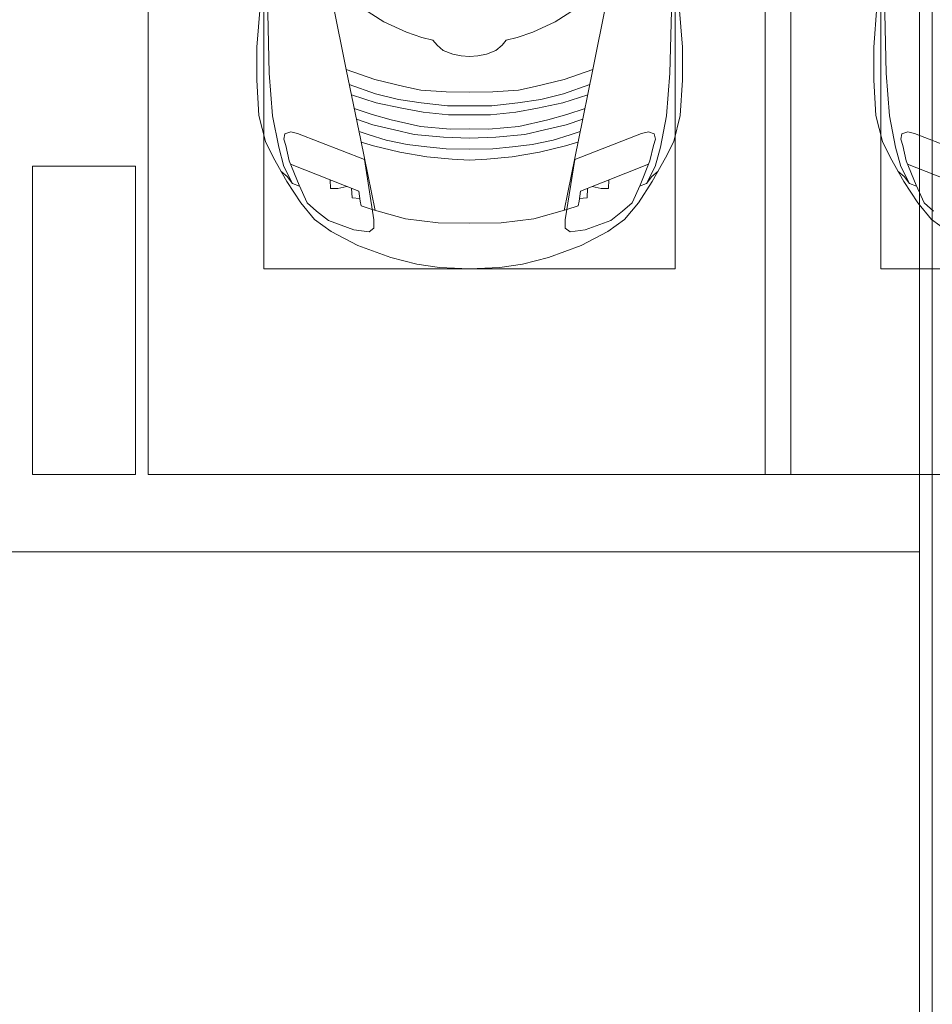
# Model space of a CAD drawing. Header units: millimetres. Extents: x -32229 to 291619, y -13689 to 125138.
# Tile 82 of 256: x 19185 to 22735, y 113699 to 117530. Entities that reach past the tile are written whole.
import ezdxf

# ---------------------------------------------------------------- set-up
doc = ezdxf.new("R2010")
doc.units = ezdxf.units.MM
for name, color, linetype, lineweight in [('A-DETL-GENF-OTLN', 7, 'Continuous', 18), ('A-FLOR-____-OTLN', 7, 'Continuous', 18), ('A-GENM-____-OTLN', 7, 'Continuous', 18), ('C-PRKG-____-OTLN', 7, 'Continuous', 18), ('S-COLS-____-MCUT', 7, 'Continuous', 40)]:
    doc.layers.add(name, color=color, linetype=linetype, lineweight=lineweight)

# ---------------------------------------------------------------- blocks, each defined once
blk = doc.blocks.new('АР_Машиноместо - 4900x2400_М__5300х2500_-3113489--02 ЭМ')
at = {"layer": 'A-DETL-GENF-OTLN', "color": 254, "lineweight": 13, "true_color": 0xd4d4d4}
for p, q in [((470.9, 1561.4), (462.8, 1889.5)), ((2029.1, 1561.4), (2037.2, 1889.5)), ((483.4, 1395.6), (470.9, 1561.4)), ((2016.6, 1395.6), (2029.1, 1561.4)), ((507.4, 1274.3), (483.4, 1395.6)), ((1992.6, 1274.3), (2016.6, 1395.6)), ((527.9, 1198.6), (507.4, 1274.3)), ((1972.1, 1198.6), (1992.6, 1274.3)), ((561.7, 1132.1), (527.9, 1198.6)), ((818.8, 1102.9), (554, 1208.1)), ((1681.2, 1102.9), (1946, 1208.1)), ((1938.3, 1132.1), (1972.1, 1198.6)), ((709.1, 1112.7), (708.2, 1146.9)), ((737.7, 1113.6), (709.1, 1112.7)), ((772.6, 1121.3), (737.7, 1113.6)), ((792.9, 1076.2), (791.2, 1114.5)), ((1707.1, 1076.2), (1708.8, 1114.5)), ((1727.4, 1121.3), (1762.3, 1113.6)), ((1762.3, 1113.6), (1790.9, 1112.7)), ((1790.9, 1112.7), (1791.8, 1146.9)), ((823.3, 1074.4), (792.9, 1076.2)), ((824.1, 1063.7), (818.8, 1102.9)), ((1675.9, 1063.7), (1681.2, 1102.9)), ((1676.7, 1074.4), (1707.1, 1076.2)), ((827.7, 1045), (824.1, 1063.7)), ((871.3, 1031.9), (827.7, 1045)), ((1628.7, 1031.9), (1672.3, 1045)), ((1672.3, 1045), (1675.9, 1063.7))]:
    blk.add_line(p, q, dxfattribs=at)
at = {"layer": 'A-DETL-GENF-OTLN', "color": 253, "lineweight": 13, "true_color": 0xaaaaaa}
for p, q in [((422, 1662.9), (434.8, 1820.7)), ((770, 1576.5), (718.3, 1834.2)), ((917, 1761.1), (837.5, 1812.1)), ((1583, 1761.1), (1662.5, 1812.1)), ((1730, 1576.5), (1781.7, 1834.2)), ((2078, 1662.9), (2065.2, 1820.7)), ((1004.2, 1721.4), (917, 1761.1)), ((1495.8, 1721.4), (1583, 1761.1)), ((1064.9, 1700.5), (1004.2, 1721.4)), ((1107.2, 1689.8), (1064.9, 1700.5)), ((1123.5, 1670.9), (1107.2, 1689.8)), ((1376.5, 1670.9), (1392.8, 1689.8)), ((1392.8, 1689.8), (1435.1, 1700.5)), ((1435.1, 1700.5), (1495.8, 1721.4)), ((422, 1534.1), (422, 1662.9)), ((1147.5, 1650.5), (1123.5, 1670.9)), ((1184.7, 1635.7), (1147.5, 1650.5)), ((1315.3, 1635.7), (1352.5, 1650.5)), ((1352.5, 1650.5), (1376.5, 1670.9)), ((2078, 1534.1), (2078, 1662.9)), ((1217.8, 1629.1), (1184.7, 1635.7)), ((1217.8, 1629.1), (1250, 1626.8)), ((1282.2, 1629.1), (1250, 1626.8)), ((1282.2, 1629.1), (1315.3, 1635.7)), ((826.8, 1300.9), (770, 1576.5)), ((881.7, 1536.4), (770, 1576.5)), ((1618.3, 1536.4), (1730, 1576.5)), ((1673.2, 1300.9), (1730, 1576.5)), ((430.8, 1396.6), (422, 1534.1)), ((994.9, 1509.3), (881.7, 1536.4)), ((1505.1, 1509.3), (1618.3, 1536.4)), ((2069.2, 1396.6), (2078, 1534.1)), ((884.3, 1480.8), (782, 1518.1)), ((1060, 1496.1), (994.9, 1509.3)), ((1159.3, 1489.1), (1060, 1496.1)), ((1340.7, 1489.1), (1440, 1496.1)), ((1440, 1496.1), (1505.1, 1509.3)), ((1615.7, 1480.8), (1718, 1518.1)), ((887, 1446.5), (790.4, 1477.3)), ((973.4, 1459.7), (884.3, 1480.8)), ((1061.9, 1445.7), (973.4, 1459.7)), ((1250, 1488.3), (1159.3, 1489.1)), ((1250, 1488.3), (1340.7, 1489.1)), ((1438.1, 1445.7), (1526.6, 1459.7)), ((1526.6, 1459.7), (1615.7, 1480.8)), ((1613, 1446.5), (1709.6, 1477.3)), ((871.4, 1401.1), (800.5, 1424.6)), ((986.2, 1425.6), (887, 1446.5)), ((1070, 1410.4), (986.2, 1425.6)), ((1163.9, 1435.1), (1061.9, 1445.7)), ((1250, 1435.1), (1163.9, 1435.1)), ((1250, 1435.1), (1336.1, 1435.1)), ((1336.1, 1435.1), (1438.1, 1445.7)), ((1430, 1410.4), (1513.8, 1425.6)), ((1513.8, 1425.6), (1613, 1446.5)), ((1628.6, 1401.1), (1699.5, 1424.6)), ((455.7, 1296.1), (430.8, 1396.6)), ((873.8, 1361.2), (809.9, 1383.1)), ((945.3, 1380.6), (871.4, 1401.1)), ((1059, 1354.8), (945.3, 1380.6)), ((1168.3, 1399.8), (1070, 1410.4)), ((1250, 1400.1), (1168.3, 1399.8)), ((1250, 1400.1), (1331.7, 1399.8)), ((1331.7, 1399.8), (1430, 1410.4)), ((1441, 1354.8), (1554.7, 1380.6)), ((1554.7, 1380.6), (1628.6, 1401.1)), ((1626.2, 1361.2), (1690.1, 1383.1)), ((2044.3, 1296.1), (2069.2, 1396.6)), ((958.3, 1341.1), (873.8, 1361.2)), ((1035, 1323.2), (958.3, 1341.1)), ((1174.5, 1344.2), (1059, 1354.8)), ((1250, 1344.9), (1174.5, 1344.2)), ((1250, 1344.9), (1325.5, 1344.2)), ((1325.5, 1344.2), (1441, 1354.8)), ((1465, 1323.2), (1541.7, 1341.1)), ((1541.7, 1341.1), (1626.2, 1361.2)), ((527.2, 1305.2), (531.8, 1326)), ((535, 1280.6), (527.2, 1305.2)), ((531.8, 1326), (554.4, 1333.3)), ((554.4, 1333.3), (580.7, 1327.1)), ((580.7, 1327.1), (841.1, 1225.9)), ((859.1, 1321.2), (819.9, 1334.4)), ((925.2, 1301.6), (859.1, 1321.2)), ((1148.3, 1312.4), (1035, 1323.2)), ((1250, 1309.3), (1148.3, 1312.4)), ((1250, 1309.3), (1351.7, 1312.4)), ((1351.7, 1312.4), (1465, 1323.2)), ((1574.8, 1301.6), (1640.9, 1321.2)), ((1640.9, 1321.2), (1680.1, 1334.4)), ((1919.3, 1327.1), (1658.9, 1225.9)), ((1945.6, 1333.3), (1919.3, 1327.1)), ((1968.2, 1326), (1945.6, 1333.3)), ((1965, 1280.6), (1972.8, 1305.2)), ((1972.8, 1305.2), (1968.2, 1326)), ((487.4, 1232.1), (455.7, 1296.1)), ((548.2, 1220.1), (535, 1280.6)), ((853.8, 1167.4), (826.8, 1300.9)), ((876.3, 1278.7), (828.3, 1293.7)), ((978.6, 1254.6), (876.3, 1278.7)), ((1007.1, 1283.7), (925.2, 1301.6)), ((1083.6, 1274.6), (1007.1, 1283.7)), ((1159.1, 1267.9), (1083.6, 1274.6)), ((1250, 1266.6), (1159.1, 1267.9)), ((1250, 1266.6), (1340.9, 1267.9)), ((1340.9, 1267.9), (1416.4, 1274.6)), ((1416.4, 1274.6), (1492.9, 1283.7)), ((1492.9, 1283.7), (1574.8, 1301.6)), ((1521.4, 1254.6), (1623.7, 1278.7)), ((1623.7, 1278.7), (1671.7, 1293.7)), ((1646.2, 1167.4), (1673.2, 1300.9)), ((1951.8, 1220.1), (1965, 1280.6)), ((2012.6, 1232.1), (2044.3, 1296.1)), ((539.3, 1140.4), (487.4, 1232.1)), ((841.1, 1225.9), (877.7, 991.4)), ((1084.1, 1236), (978.6, 1254.6)), ((1182.5, 1227.5), (1084.1, 1236)), ((1250, 1223.7), (1182.5, 1227.5)), ((1250, 1223.7), (1317.5, 1227.5)), ((1317.5, 1227.5), (1415.9, 1236)), ((1415.9, 1236), (1521.4, 1254.6)), ((1658.9, 1225.9), (1622.3, 991.4)), ((1960.7, 1140.4), (2012.6, 1232.1)), ((586.9, 1126.3), (548.2, 1220.1)), ((1913.1, 1126.3), (1951.8, 1220.1)), ((540.4, 1159.6), (516.2, 1180.5)), ((561.3, 1132.6), (540.4, 1159.6)), ((882.6, 1027.5), (853.8, 1167.4)), ((1617.4, 1027.5), (1646.2, 1167.4)), ((1938.7, 1132.6), (1959.6, 1159.6)), ((1959.6, 1159.6), (1983.8, 1180.5)), ((593.2, 1056.8), (539.3, 1140.4)), ((589, 1121.6), (561.3, 1132.6)), ((617.9, 1057.3), (586.9, 1126.3)), ((1882.1, 1057.3), (1913.1, 1126.3)), ((1906.8, 1056.8), (1960.7, 1140.4)), ((1911, 1121.6), (1938.7, 1132.6)), ((647.2, 992.8), (593.2, 1056.8)), ((654.7, 1024.4), (617.9, 1057.3)), ((1845.3, 1024.4), (1882.1, 1057.3)), ((1852.8, 992.8), (1906.8, 1056.8)), ((700.9, 989.1), (655, 1024.3)), ((1000.2, 994.5), (871.4, 1031.3)), ((1499.8, 994.5), (1628.6, 1031.3)), ((1799.1, 989.1), (1845, 1024.3)), ((711.9, 946.2), (647.2, 992.8)), ((800.1, 952.6), (700.9, 989.1)), ((877.7, 958.9), (859, 944.1)), ((877.7, 991.4), (877.7, 958.9)), ((1127.4, 979.8), (1000.2, 994.5)), ((1250, 977.6), (1127.4, 979.8)), ((1250, 977.6), (1372.6, 979.8)), ((1372.6, 979.8), (1499.8, 994.5)), ((1622.3, 991.4), (1622.3, 958.9)), ((1622.3, 958.9), (1641, 944.1)), ((1699.9, 952.6), (1799.1, 989.1)), ((1788.1, 946.2), (1852.8, 992.8)), ((815.8, 891), (711.9, 946.2)), ((859, 944.1), (800.1, 952.6)), ((1641, 944.1), (1699.9, 952.6)), ((1684.2, 891), (1788.1, 946.2)), ((943.3, 845.1), (815.8, 891)), ((1556.7, 845.1), (1684.2, 891)), ((1044.2, 818.6), (943.3, 845.1)), ((1455.8, 818.6), (1556.7, 845.1)), ((1132.7, 806), (1044.2, 818.6)), ((1250, 800), (1132.7, 806)), ((1250, 800), (1367.3, 806)), ((1367.3, 806), (1455.8, 818.6))]:
    blk.add_line(p, q, dxfattribs=at)
at = {"layer": 'C-PRKG-____-OTLN', "color": 253, "lineweight": 13, "true_color": 0xaaaaaa}
for p, q in [((0, 0), (0, 5300)), ((2500, 0), (2500, 5300)), ((450, 800), (450, 4500)), ((2050, 800), (2050, 4500)), ((450, 800), (2050, 800)), ((2500, 0), (0, 0))]:
    blk.add_line(p, q, dxfattribs=at)
blk = doc.blocks.new('АР_Машиноместо - 4900x2400_М__5300х2500_-V64--02 ЭМ')
at = {"layer": 'A-DETL-GENF-OTLN', "color": 253, "lineweight": 13, "true_color": 0xaaaaaa}
for p, q in [((1788.1, -946.2), (1852.8, -992.8)), ((1852.8, -992.8), (1906.8, -1056.8)), ((1845.3, -1024.4), (1882.1, -1057.3)), ((1882.1, -1057.3), (1913.1, -1126.3)), ((1906.8, -1056.8), (1960.7, -1140.4)), ((1911, -1121.6), (1938.7, -1132.6)), ((1913.1, -1126.3), (1951.8, -1220.1)), ((1938.7, -1132.6), (1959.6, -1159.6)), ((1960.7, -1140.4), (2012.6, -1232.1)), ((1959.6, -1159.6), (1983.8, -1180.5)), ((1951.8, -1220.1), (1965, -1280.6)), ((1919.3, -1327.1), (1658.9, -1225.9)), ((2012.6, -1232.1), (2044.3, -1296.1)), ((1965, -1280.6), (1972.8, -1305.2)), ((2044.3, -1296.1), (2069.2, -1396.6)), ((1945.6, -1333.3), (1919.3, -1327.1)), ((1968.2, -1326), (1945.6, -1333.3)), ((1972.8, -1305.2), (1968.2, -1326)), ((2069.2, -1396.6), (2078, -1534.1)), ((2078, -1534.1), (2078, -1662.9)), ((2078, -1662.9), (2065.2, -1820.7))]:
    blk.add_line(p, q, dxfattribs=at)
at = {"layer": 'A-DETL-GENF-OTLN', "color": 254, "lineweight": 13, "true_color": 0xd4d4d4}
for p, q in [((1681.2, -1102.9), (1946, -1208.1)), ((1938.3, -1132.1), (1972.1, -1198.6)), ((1972.1, -1198.6), (1992.6, -1274.3)), ((1992.6, -1274.3), (2016.6, -1395.6)), ((2016.6, -1395.6), (2029.1, -1561.4)), ((2029.1, -1561.4), (2037.2, -1889.5))]:
    blk.add_line(p, q, dxfattribs=at)
at = {"layer": 'C-PRKG-____-OTLN', "color": 253, "lineweight": 13, "true_color": 0xaaaaaa}
for p, q in [((2500, 0), (0, 0)), ((2500, 0), (2500, -5300)), ((450, -800), (2050, -800)), ((2050, -800), (2050, -4500))]:
    blk.add_line(p, q, dxfattribs=at)
blk = doc.blocks.new('АР-Заполнение деф_ шва - Д_ш_-4425143--02 ЭМ')
at = {"layer": 'A-GENM-____-OTLN', "color": 253, "lineweight": 13, "true_color": 0xaaaaaa}
for p, q in [((0, 25), (24910, 25)), ((0, -25), (24910, -25))]:
    blk.add_line(p, q, dxfattribs=at)
blk = doc.blocks.new('Наметкина 10_РД_АР_П_отсоединено_rvt-1--02 ЭМ')
at = {"layer": 'A-FLOR-____-OTLN', "color": 253, "lineweight": 13, "true_color": 0xaaaaaa}
for p, q in [((22685.3, 115460), (22685.3, 121060)), ((-20964.7, 115460), (22685.3, 115460)), ((-19914.7, 115460), (22685.3, 115460)), ((22685.3, 115460), (22685.3, 113410))]:
    blk.add_line(p, q, dxfattribs=at)
at = {"layer": 'S-COLS-____-MCUT', "color": 253, "lineweight": 15, "true_color": 0xaaaaaa}
for p, q in [((19635.3, 116960), (19235.3, 116960)), ((19235.3, 116960), (19235.3, 115760)), ((19635.3, 115760), (19635.3, 116960)), ((19235.3, 115760), (19635.3, 115760))]:
    blk.add_line(p, q, dxfattribs=at)
at = {"layer": 'A-GENM-____-OTLN', "color": 253, "lineweight": 13, "true_color": 0xaaaaaa, "rotation": 270}
blk.add_blockref('АР-Заполнение деф_ шва - Д_ш_-4425143--02 ЭМ', (22710.3, 121060), dxfattribs=at)
at = {"layer": 'C-PRKG-____-OTLN', "color": 253, "lineweight": 13, "true_color": 0xaaaaaa}
blk.add_blockref('АР_Машиноместо - 4900x2400_М__5300х2500_-3113489--02 ЭМ', (19685.3, 115760), dxfattribs=at)
at = {"layer": 'C-PRKG-____-OTLN', "color": 253, "lineweight": 13, "true_color": 0xaaaaaa, "rotation": 180}
blk.add_blockref('АР_Машиноместо - 4900x2400_М__5300х2500_-V64--02 ЭМ', (24585.3, 115760), dxfattribs=at)

msp = doc.modelspace()

# ---------------------------------------------------------------- block references
at = {"lineweight": 5}
msp.add_blockref('Наметкина 10_РД_АР_П_отсоединено_rvt-1--02 ЭМ', (0, 0), dxfattribs=at)

doc.saveas('drawing.dxf')
